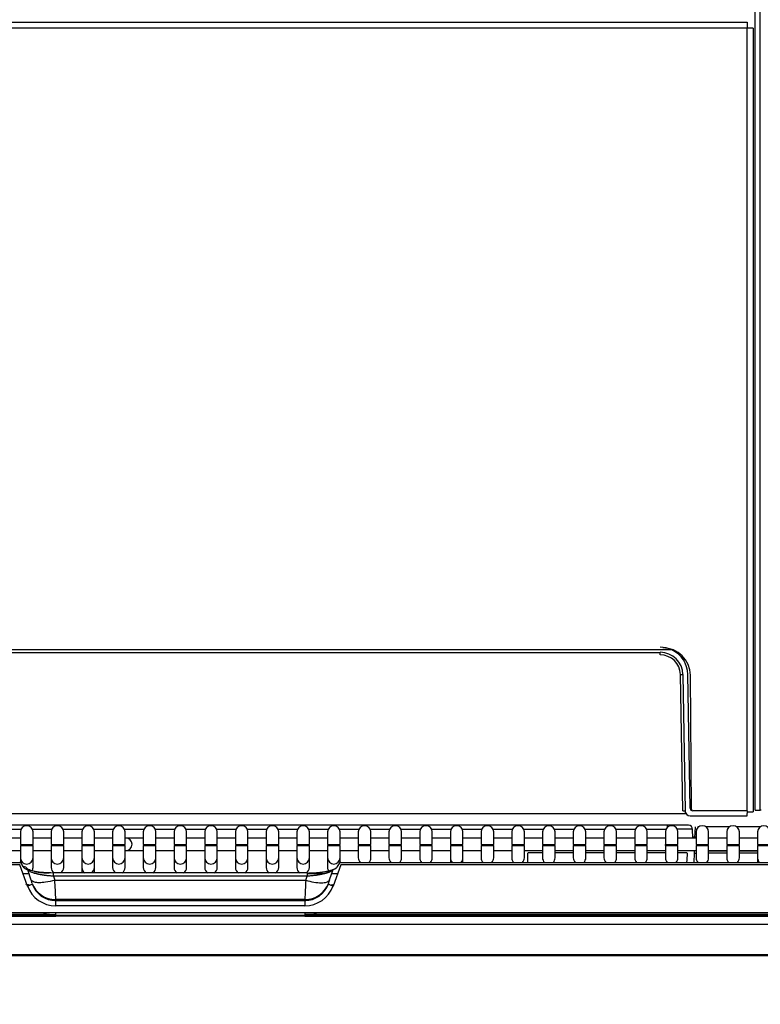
# Model space of a CAD drawing. Header units: millimetres. Extents: x 0 to 287, y 0 to 200.
# Tile 11 of 38: x 76 to 90, y 111 to 131. Entities that reach past the tile are written whole.
import ezdxf
from ezdxf.enums import TextEntityAlignment as Align

# ---------------------------------------------------------------- set-up
doc = ezdxf.new("R2010")
doc.units = ezdxf.units.MM
doc.layers.add('134.133_BW4_CTM-', color=7, linetype='Continuous')
doc.layers.add('Standard', color=7, linetype='Continuous')
doc.styles.add('SEACAD_Arial', font='arial.ttf')
doc.dimstyles.new('ISO', dxfattribs={"dimtxt": 3, "dimasz": 3, "dimexe": 1.5, "dimexo": 0, "dimgap": 0.75, "dimtad": 1, "dimlfac": 10, "dimtxsty": 'SEACAD_Arial', "dimblk1": '_SE_FILLED', "dimblk2": '_SE_FILLED', "dimsah": 1, "dimcen": 1.5, "dimazin": 0, "dimtfac": 0.7, "dimtdec": 3, "dimtmove": 0, "dimatfit": 3, "dimfxl": 1, "dimarcsym": 0})

# ---------------------------------------------------------------- blocks, each defined once
blk = doc.blocks.new('SE1')
at = {"layer": '134.133_BW4_CTM-', "color": 7, "linetype": 'Continuous'}
for p, q in [((90.39, 115.016), (90.39, 153.316)), ((90.49, 115.016), (90.49, 153.316)), ((58.47, 130.686), (90.23, 130.686)), ((90.23, 130.686), (90.23, 130.566)), ((90.23, 130.566), (58.47, 130.566)), ((90.23, 115.006), (90.23, 130.566)), ((90.35, 130.566), (90.23, 130.566)), ((90.35, 130.566), (90.35, 114.986)), ((88.73, 118.205), (59.975, 118.205)), ((60.205, 118.155), (88.499, 118.155)), ((88.499, 118.106), (88.499, 118.155)), ((88.973, 117.986), (88.972, 118.047)), ((88.946, 115.003), (88.899, 117.713)), ((88.949, 117.713), (88.996, 115.003)), ((89.095, 115.055), (89.049, 117.715)), ((89.119, 115.035), (89.099, 117.7)), ((59.706, 114.954), (88.999, 114.954)), ((88.999, 114.954), (88.999, 114.983)), ((90.232, 115.006), (89.145, 115.006)), ((90.23, 114.986), (90.35, 114.986)), ((90.231, 114.905), (90.232, 115.006)), ((90.39, 115.016), (90.49, 115.016)), ((90.507, 115.016), (90.49, 115.016)), ((89.096, 114.905), (90.231, 114.905)), ((88.643, 114.716), (69.497, 114.716)), ((75.397, 114.637), (75.781, 114.637)), ((75.77, 114.584), (75.77, 114.334)), ((76.008, 114.637), (76.392, 114.637)), ((76.02, 114.334), (76.02, 114.584)), ((76.381, 114.584), (76.381, 114.334)), ((76.619, 114.637), (77.003, 114.637)), ((76.631, 114.334), (76.631, 114.584)), ((76.992, 114.584), (76.992, 114.334)), ((77.23, 114.637), (77.614, 114.637)), ((77.242, 114.334), (77.242, 114.584)), ((77.603, 114.584), (77.603, 114.334)), ((77.841, 114.637), (78.225, 114.637)), ((77.853, 114.334), (77.853, 114.584)), ((78.214, 114.584), (78.214, 114.334)), ((78.452, 114.637), (78.836, 114.637)), ((78.464, 114.334), (78.464, 114.584)), ((78.825, 114.584), (78.825, 114.334)), ((79.063, 114.637), (79.447, 114.637)), ((79.075, 114.334), (79.075, 114.584)), ((79.436, 114.584), (79.436, 114.334)), ((79.674, 114.637), (80.058, 114.637)), ((79.686, 114.334), (79.686, 114.584)), ((80.047, 114.584), (80.047, 114.334)), ((80.285, 114.637), (80.669, 114.637)), ((80.297, 114.334), (80.297, 114.584)), ((80.658, 114.584), (80.658, 114.334)), ((80.896, 114.637), (81.28, 114.637)), ((80.908, 114.334), (80.908, 114.584)), ((81.269, 114.584), (81.269, 114.334)), ((81.507, 114.637), (81.891, 114.637)), ((81.519, 114.334), (81.519, 114.584)), ((81.88, 114.584), (81.88, 114.334)), ((82.118, 114.637), (82.502, 114.637)), ((82.13, 114.334), (82.13, 114.584)), ((82.491, 114.584), (82.491, 114.334)), ((82.729, 114.637), (83.113, 114.637)), ((82.741, 114.334), (82.741, 114.584)), ((83.102, 114.584), (83.102, 114.334)), ((83.34, 114.637), (83.724, 114.637)), ((83.352, 114.334), (83.352, 114.584)), ((83.713, 114.584), (83.713, 114.334)), ((83.951, 114.637), (84.335, 114.637)), ((83.963, 114.334), (83.963, 114.584)), ((84.324, 114.584), (84.324, 114.334)), ((84.562, 114.637), (84.946, 114.637)), ((84.574, 114.334), (84.574, 114.584)), ((84.935, 114.584), (84.935, 114.334)), ((85.173, 114.637), (85.557, 114.637)), ((85.185, 114.334), (85.185, 114.584)), ((85.546, 114.584), (85.546, 114.334)), ((85.784, 114.637), (86.168, 114.637)), ((85.796, 114.334), (85.796, 114.584)), ((86.157, 114.584), (86.157, 114.334)), ((86.395, 114.637), (86.779, 114.637)), ((86.407, 114.334), (86.407, 114.584)), ((86.768, 114.584), (86.768, 114.334)), ((87.006, 114.637), (87.39, 114.637)), ((87.018, 114.334), (87.018, 114.584)), ((87.379, 114.584), (87.379, 114.334)), ((87.617, 114.637), (88.001, 114.637)), ((87.629, 114.334), (87.629, 114.584)), ((87.99, 114.584), (87.99, 114.334)), ((88.228, 114.637), (88.612, 114.637)), ((88.24, 114.334), (88.24, 114.584)), ((88.601, 114.584), (88.601, 114.334)), ((88.643, 114.678), (88.643, 114.716)), ((89.062, 114.716), (88.643, 114.716)), ((88.851, 114.334), (88.851, 114.584)), ((89.145, 114.464), (89.142, 114.637)), ((89.19, 114.464), (89.198, 114.687)), ((89.212, 114.584), (89.212, 114.334)), ((89.264, 114.686), (89.248, 114.686)), ((89.248, 114.686), (89.248, 114.672)), ((89.875, 114.686), (89.41, 114.686)), ((89.462, 114.334), (89.462, 114.584)), ((89.823, 114.584), (89.823, 114.334)), ((90.486, 114.686), (90.021, 114.686)), ((90.073, 114.334), (90.073, 114.584)), ((90.434, 114.584), (90.434, 114.334)), ((75.77, 114.464), (75.409, 114.464)), ((76.381, 114.464), (76.02, 114.464)), ((76.992, 114.464), (76.631, 114.464)), ((77.603, 114.464), (77.242, 114.464)), ((77.867, 114.464), (77.853, 114.464)), ((78.214, 114.464), (77.867, 114.464)), ((78.825, 114.464), (78.464, 114.464)), ((79.436, 114.464), (79.075, 114.464)), ((80.047, 114.464), (79.686, 114.464)), ((80.658, 114.464), (80.297, 114.464)), ((81.269, 114.464), (80.908, 114.464)), ((81.88, 114.464), (81.519, 114.464)), ((82.491, 114.464), (82.13, 114.464)), ((83.102, 114.464), (82.741, 114.464)), ((83.713, 114.464), (83.352, 114.464)), ((84.324, 114.464), (83.963, 114.464)), ((84.935, 114.464), (84.574, 114.464)), ((85.546, 114.464), (85.185, 114.464)), ((86.157, 114.464), (85.796, 114.464)), ((86.768, 114.464), (86.407, 114.464)), ((87.379, 114.464), (87.018, 114.464)), ((87.99, 114.464), (87.629, 114.464)), ((88.601, 114.464), (88.24, 114.464)), ((89.212, 114.464), (88.851, 114.464)), ((89.145, 114.486), (89.212, 114.486)), ((89.823, 114.464), (89.462, 114.464)), ((90.434, 114.464), (90.073, 114.464)), ((75.409, 114.214), (75.77, 114.214)), ((75.77, 114.334), (76.02, 114.334)), ((75.77, 114.314), (76.02, 114.314)), ((75.77, 114.314), (75.77, 114.068)), ((76.02, 114.068), (76.02, 114.314)), ((76.02, 114.214), (76.381, 114.214)), ((76.381, 114.334), (76.631, 114.334)), ((76.381, 114.314), (76.631, 114.314)), ((76.381, 114.314), (76.381, 114.068)), ((76.631, 114.068), (76.631, 114.314)), ((76.631, 114.214), (76.992, 114.214)), ((76.992, 114.334), (77.242, 114.334)), ((76.992, 114.314), (77.242, 114.314)), ((76.992, 114.314), (76.992, 114.068)), ((77.242, 114.068), (77.242, 114.314)), ((77.242, 114.214), (77.603, 114.214)), ((77.603, 114.334), (77.853, 114.334)), ((77.603, 114.314), (77.853, 114.314)), ((77.603, 114.314), (77.603, 114.068)), ((77.853, 114.068), (77.853, 114.314)), ((77.853, 114.214), (77.867, 114.214)), ((77.867, 114.214), (78.214, 114.214)), ((78.214, 114.334), (78.464, 114.334)), ((78.214, 114.314), (78.464, 114.314)), ((78.214, 114.314), (78.214, 114.068)), ((78.464, 114.068), (78.464, 114.314)), ((78.464, 114.214), (78.825, 114.214)), ((78.825, 114.334), (79.075, 114.334)), ((78.825, 114.314), (79.075, 114.314)), ((78.825, 114.314), (78.825, 114.068)), ((79.075, 114.068), (79.075, 114.314)), ((79.075, 114.214), (79.436, 114.214)), ((79.436, 114.334), (79.686, 114.334)), ((79.436, 114.314), (79.686, 114.314)), ((79.436, 114.314), (79.436, 114.068)), ((79.686, 114.068), (79.686, 114.314)), ((79.686, 114.214), (80.047, 114.214)), ((80.047, 114.334), (80.297, 114.334)), ((80.047, 114.314), (80.297, 114.314)), ((80.047, 114.314), (80.047, 114.068)), ((80.297, 114.068), (80.297, 114.314)), ((80.297, 114.214), (80.658, 114.214)), ((80.658, 114.334), (80.908, 114.334)), ((80.658, 114.314), (80.908, 114.314)), ((80.658, 114.314), (80.658, 114.068)), ((80.908, 114.068), (80.908, 114.314)), ((80.908, 114.214), (81.269, 114.214)), ((81.269, 114.334), (81.519, 114.334)), ((81.269, 114.314), (81.519, 114.314)), ((81.269, 114.314), (81.269, 114.068)), ((81.519, 114.068), (81.519, 114.314)), ((81.519, 114.214), (81.88, 114.214)), ((81.88, 114.334), (82.13, 114.334)), ((81.88, 114.314), (82.13, 114.314)), ((81.88, 114.314), (81.88, 114.068)), ((82.13, 114.068), (82.13, 114.314)), ((82.13, 114.214), (82.491, 114.214)), ((82.491, 114.334), (82.741, 114.334)), ((82.491, 114.314), (82.741, 114.314)), ((82.491, 114.314), (82.491, 114.068)), ((82.741, 114.068), (82.741, 114.314)), ((82.741, 114.214), (83.102, 114.214)), ((83.102, 114.334), (83.352, 114.334)), ((83.102, 114.314), (83.352, 114.314)), ((83.102, 114.314), (83.102, 114.068)), ((83.352, 114.068), (83.352, 114.314)), ((83.352, 114.214), (83.713, 114.214)), ((83.713, 114.334), (83.963, 114.334)), ((83.713, 114.314), (83.963, 114.314)), ((83.713, 114.314), (83.713, 114.068)), ((83.963, 114.068), (83.963, 114.314)), ((83.963, 114.214), (84.324, 114.214)), ((84.324, 114.334), (84.574, 114.334)), ((84.324, 114.314), (84.574, 114.314)), ((84.324, 114.314), (84.324, 114.068)), ((84.574, 114.068), (84.574, 114.314)), ((84.574, 114.214), (84.935, 114.214)), ((84.935, 114.334), (85.185, 114.334)), ((84.935, 114.314), (85.185, 114.314)), ((84.935, 114.314), (84.935, 114.068)), ((85.185, 114.068), (85.185, 114.314)), ((85.185, 114.214), (85.546, 114.214)), ((85.546, 114.334), (85.796, 114.334)), ((85.546, 114.314), (85.796, 114.314)), ((85.546, 114.314), (85.546, 114.068)), ((85.796, 114.068), (85.796, 114.314)), ((85.796, 114.214), (86.157, 114.214)), ((86.157, 114.166), (85.864, 114.166)), ((86.157, 114.334), (86.407, 114.334)), ((86.157, 114.314), (86.407, 114.314)), ((86.157, 114.314), (86.157, 114.068)), ((86.407, 114.068), (86.407, 114.314)), ((86.407, 114.214), (86.768, 114.214)), ((86.768, 114.166), (86.407, 114.166)), ((86.768, 114.334), (87.018, 114.334)), ((86.768, 114.314), (87.018, 114.314)), ((86.768, 114.314), (86.768, 114.068)), ((87.018, 114.068), (87.018, 114.314)), ((87.018, 114.214), (87.379, 114.214)), ((87.379, 114.166), (87.018, 114.166)), ((87.379, 114.334), (87.629, 114.334)), ((87.379, 114.314), (87.629, 114.314)), ((87.379, 114.314), (87.379, 114.068)), ((87.629, 114.068), (87.629, 114.314)), ((87.629, 114.214), (87.99, 114.214)), ((87.99, 114.166), (87.629, 114.166)), ((87.99, 114.334), (88.24, 114.334)), ((87.99, 114.314), (88.24, 114.314)), ((87.99, 114.314), (87.99, 114.068)), ((88.24, 114.068), (88.24, 114.314)), ((88.24, 114.214), (88.601, 114.214)), ((88.601, 114.166), (88.24, 114.166)), ((88.601, 114.314), (88.601, 114.334)), ((88.601, 114.334), (88.851, 114.334)), ((88.601, 114.314), (88.851, 114.314)), ((88.601, 114.314), (88.601, 114.068)), ((88.851, 114.068), (88.851, 114.314)), ((88.851, 114.214), (89.212, 114.214)), ((89.035, 114.166), (88.851, 114.166)), ((89.173, 113.98), (89.18, 114.162)), ((89.18, 114.162), (89.182, 114.214)), ((89.212, 114.334), (89.462, 114.334)), ((89.212, 114.314), (89.462, 114.314)), ((89.212, 114.314), (89.212, 114.068)), ((89.462, 114.068), (89.462, 114.314)), ((89.462, 114.214), (89.823, 114.214)), ((89.462, 114.211), (89.823, 114.211)), ((89.823, 114.161), (89.462, 114.161)), ((89.823, 114.334), (90.073, 114.334)), ((89.823, 114.314), (90.073, 114.314)), ((89.823, 114.314), (89.823, 114.068)), ((90.073, 114.068), (90.073, 114.314)), ((90.073, 114.214), (90.434, 114.214)), ((90.073, 114.211), (90.434, 114.211)), ((90.434, 114.161), (90.073, 114.161)), ((90.434, 114.334), (90.684, 114.334)), ((90.434, 114.314), (90.684, 114.314)), ((90.434, 114.314), (90.434, 114.068)), ((58.665, 113.98), (75.755, 113.98)), ((75.77, 114.068), (75.77, 113.979)), ((75.77, 113.979), (75.82, 113.896)), ((76.02, 113.877), (76.02, 114.068)), ((76.381, 114.068), (76.381, 113.877)), ((76.631, 113.877), (76.631, 114.068)), ((76.992, 114.068), (76.992, 113.877)), ((77.242, 113.877), (77.242, 114.068)), ((77.603, 114.068), (77.603, 113.877)), ((77.853, 113.877), (77.853, 114.068)), ((78.214, 114.068), (78.214, 113.877)), ((78.464, 113.877), (78.464, 114.068)), ((78.825, 114.068), (78.825, 113.877)), ((79.075, 113.877), (79.075, 114.068)), ((79.436, 114.068), (79.436, 113.877)), ((79.686, 113.877), (79.686, 114.068)), ((80.047, 114.068), (80.047, 113.877)), ((80.297, 113.877), (80.297, 114.068)), ((80.658, 114.068), (80.658, 113.877)), ((80.908, 113.877), (80.908, 114.068)), ((81.269, 114.068), (81.269, 113.877)), ((81.519, 113.877), (81.519, 114.068)), ((81.88, 114.068), (81.88, 113.877)), ((82.08, 113.896), (82.13, 113.979)), ((82.13, 113.979), (82.13, 114.068)), ((82.145, 113.98), (99.235, 113.98)), ((84.324, 114.068), (84.324, 113.98)), ((84.574, 113.98), (84.574, 114.068)), ((90.434, 114.068), (90.434, 113.98)), ((75.755, 113.929), (58.665, 113.929)), ((75.909, 113.509), (75.755, 113.929)), ((75.984, 113.626), (75.914, 113.834)), ((81.479, 113.771), (76.421, 113.771)), ((76.426, 113.705), (76.426, 113.771)), ((76.992, 113.877), (76.992, 113.771)), ((77.242, 113.771), (77.242, 113.877)), ((81.473, 113.771), (81.473, 113.705)), ((81.986, 113.834), (81.915, 113.626)), ((82.145, 113.929), (81.99, 113.509)), ((99.235, 113.929), (82.145, 113.929)), ((75.942, 113.75), (75.821, 113.75)), ((81.473, 113.705), (76.426, 113.705)), ((76.426, 113.705), (76.453, 113.626)), ((76.453, 113.626), (81.446, 113.626)), ((81.446, 113.626), (81.473, 113.705)), ((81.802, 113.75), (81.473, 113.75)), ((82.079, 113.75), (81.957, 113.75)), ((76.472, 113.241), (76.472, 113.219)), ((81.428, 113.241), (76.472, 113.241)), ((76.472, 113.219), (81.428, 113.219)), ((76.472, 113.115), (76.472, 113.219)), ((81.428, 113.219), (81.428, 113.241)), ((81.428, 113.219), (81.428, 113.115)), ((99.5, 112.978), (58.4, 112.978)), ((81.428, 113.115), (76.472, 113.115)), ((76.472, 112.94), (76.472, 112.986)), ((81.428, 112.978), (81.428, 112.94)), ((99.5, 112.922), (58.4, 112.922)), ((76.348, 112.944), (58.531, 112.944)), ((58.531, 112.913), (76.348, 112.913)), ((76.348, 112.913), (76.472, 112.913)), ((81.428, 112.913), (76.472, 112.913)), ((81.55, 112.944), (81.428, 112.94)), ((81.428, 112.913), (81.55, 112.913)), ((99.368, 112.944), (81.55, 112.944)), ((81.55, 112.913), (99.368, 112.913)), ((95.481, 112.745), (62.413, 112.745)), ((60.054, 112.145), (97.845, 112.145)), ((97.845, 112.119), (60.054, 112.119))]:
    blk.add_line(p, q, dxfattribs=at)
for centre, radius, start, end in [((88.496, 117.691), 0.565, 65.5467, 89.6702), ((88.499, 117.705), 0.451, 1.0628, 89.9372), ((88.499, 117.706), 0.4, 1, 90), ((88.549, 117.696), 0.55, 0.4394, 90), ((88.499, 117.706), 0.55, 1, 65.2169), ((88.92, 118.668), 0.955, 268.7507, 271.7493), ((89.07, 121.589), 6.636, 269.3867, 269.5041), ((89.145, 115.056), 0.05, 181, 270), ((89.169, 115.036), 0.05, 180.4394, 211.9552), ((75.895, 114.584), 0.125, 0, 180), ((76.506, 114.584), 0.125, 0, 180), ((77.117, 114.584), 0.125, 0, 180), ((77.728, 114.584), 0.125, 0, 180), ((78.339, 114.584), 0.125, 0, 180), ((78.95, 114.584), 0.125, 0, 180), ((79.561, 114.584), 0.125, 0, 180), ((80.172, 114.584), 0.125, 0, 180), ((80.783, 114.584), 0.125, 0, 180), ((81.394, 114.584), 0.125, 0, 180), ((82.005, 114.584), 0.125, 0, 180), ((82.616, 114.584), 0.125, 0, 180), ((83.227, 114.584), 0.125, 0, 180), ((83.838, 114.584), 0.125, 0, 180), ((84.449, 114.584), 0.125, 0, 180), ((85.06, 114.584), 0.125, 0, 180), ((85.671, 114.584), 0.125, 0, 180), ((86.282, 114.584), 0.125, 0, 180), ((86.893, 114.584), 0.125, 0, 180), ((87.504, 114.584), 0.125, 0, 180), ((88.115, 114.584), 0.125, 0, 180), ((88.726, 114.584), 0.125, 0, 180), ((88.892, 80.246), 34.392, 89.5836, 90.0889), ((89.062, 114.636), 0.08, 1, 90), ((89.337, 114.584), 0.125, 0, 180), ((89.948, 114.584), 0.125, 0, 180), ((90.559, 114.584), 0.125, 0, 180), ((77.867, 114.339), 0.125, 270, 90), ((-21.393, 113.978), 107.257, 0.00151, 0.10016), ((100.542, 113.393), 11.533, 176.1601, 177.0839), ((75.825, 113.803), 0.0939, 19.5066, 93.2203), ((75.617, 113.486), 0.393, 11.1933, 20.948), ((76.47, 113.74), 0.5, 200.9044, 270.238), ((62.11, 112.744), 14.371, 1.9791, 3.5186), ((95.761, 112.746), 14.341, 176.4798, 178.0225), ((81.43, 113.74), 0.5, 269.762, 339.0956), ((82.283, 113.486), 0.393, 159.0521, 168.8066), ((75.722, 114.087), 0.607, 288.0015, 297.6151), ((76.473, 113.716), 0.6, 200.092, 269.9014), ((76.473, 113.719), 0.5, 199.9273, 269.8382), ((81.426, 113.719), 0.5, 270.1618, 340.0727), ((81.427, 113.716), 0.6, 270.1052, 339.9015), ((82.178, 114.087), 0.607, 242.3849, 251.9985), ((62.405, 112.727), 14.069, 1.9629, 2.0568), ((95.494, 112.727), 14.069, 177.9432, 178.0338), ((76.474, 113.735), 0.801, 252.3991, 261.006), ((81.427, 113.734), 0.8, 278.8961, 287.1086), ((76.471, 114.966), 2.026, 266.5206, 270.012)]:
    blk.add_arc(centre, radius, start, end, dxfattribs=at)
for centre, major_axis, ratio, start_param, end_param in [((88.996, 115.004), (-0.05, -0.0009), 0.013088, 0, 1.570568), ((89.096, 115.005), (-0.1, 0), 0.999914, 0.017587, 1.570577), ((89.43, 114.161), (0.25, -0.002), 0.000122, 3.141589, 3.653172), ((75.761, 113.966), (0.0536, -0.0016), 0.252043, 1.412181, 1.690044), ((75.895, 114.068), (0.125, 0), 0.984808, 3.141593, 6.283185), ((76.506, 114.068), (0.125, 0), 0.984808, 3.141593, 6.283185), ((77.117, 114.068), (0.125, 0), 0.984808, 3.141593, 6.283185), ((77.728, 114.068), (0.125, 0), 0.984808, 3.141593, 6.283185), ((78.339, 114.068), (0.125, 0), 0.984808, 3.141593, 6.283185), ((78.95, 114.068), (0.125, 0), 0.984808, 3.141593, 6.283185), ((79.561, 114.068), (0.125, 0), 0.984808, 3.141593, 6.283185), ((80.172, 114.068), (0.125, 0), 0.984808, 3.141593, 6.283185), ((80.783, 114.068), (0.125, 0), 0.984808, 3.141593, 6.283185), ((81.394, 114.068), (0.125, 0), 0.984808, 3.141593, 6.283185), ((82.005, 114.068), (0.125, 0), 0.984808, 3.141593, 6.283185), ((82.139, 113.966), (0.0536, 0.0016), 0.252043, 1.451548, 1.729412), ((82.616, 114.068), (0.125, 0), 0.984808, 3.141593, 3.941178), ((82.616, 114.068), (0.125, 0), 0.984808, 5.4836, 6.283185), ((83.227, 114.068), (0.125, 0), 0.984808, 3.141593, 3.941178), ((83.227, 114.068), (0.125, 0), 0.984808, 5.4836, 6.283185), ((83.838, 114.068), (0.125, 0), 0.984808, 3.141593, 3.941178), ((83.838, 114.068), (0.125, 0), 0.984808, 5.4836, 6.283185), ((84.449, 114.068), (0.125, 0), 0.984808, 3.141593, 3.941178), ((84.449, 114.068), (0.125, 0), 0.984808, 5.4836, 6.283185), ((85.06, 114.068), (0.125, 0), 0.984808, 3.141593, 3.941178), ((85.06, 114.068), (0.125, 0), 0.984808, 5.4836, 6.283185), ((85.671, 114.068), (0.125, 0), 0.984808, 3.141593, 3.941178), ((85.671, 114.068), (0.125, 0), 0.984808, 5.4836, 6.283185), ((86.282, 114.068), (0.125, 0), 0.984808, 3.141593, 3.941178), ((86.282, 114.068), (0.125, 0), 0.984808, 5.4836, 6.283185), ((86.893, 114.068), (-0.125, 0), 0.984808, 0, 0.799586), ((86.893, 114.068), (-0.125, 0), 0.984808, 2.342007, 3.141593), ((87.504, 114.068), (-0.125, 0), 0.984808, 0, 0.799586), ((87.504, 114.068), (-0.125, 0), 0.984808, 2.342007, 3.141593), ((88.115, 114.068), (-0.125, 0), 0.984808, 0, 0.799586), ((88.115, 114.068), (-0.125, 0), 0.984808, 2.342007, 3.141593), ((88.726, 114.068), (-0.125, 0), 0.984808, 0, 0.799586), ((88.726, 114.068), (-0.125, 0), 0.984808, 2.342007, 3.141593), ((89.337, 114.068), (-0.125, 0), 0.984808, 0, 0.799586), ((89.337, 114.068), (-0.125, 0), 0.984808, 2.337863, 3.141593), ((89.948, 114.068), (-0.125, 0), 0.984808, 0, 0.799586), ((89.948, 114.068), (-0.125, 0), 0.984808, 2.342007, 3.141593), ((90.559, 114.068), (-0.125, 0), 0.984808, 0, 0.799586), ((75.895, 113.877), (-0.125, 0), 0.984808, 2.600392, 3.141593), ((76.506, 113.877), (-0.125, 0), 0.984808, 0, 1.0317), ((76.506, 113.877), (-0.125, 0), 0.984808, 2.109893, 3.141593), ((77.117, 113.877), (0.125, 0), 0.984808, 3.141593, 4.173292), ((77.117, 113.877), (0.125, 0), 0.984808, 5.251486, 6.283185), ((77.728, 113.877), (-0.125, 0), 0.984808, 0, 1.0317), ((77.728, 113.877), (-0.125, 0), 0.984808, 2.109893, 3.141593), ((78.339, 113.877), (-0.125, 0), 0.984808, 0, 1.0317), ((78.339, 113.877), (-0.125, 0), 0.984808, 2.109893, 3.141593), ((78.95, 113.877), (-0.125, 0), 0.984808, 0, 1.0317), ((78.95, 113.877), (-0.125, 0), 0.984808, 2.109893, 3.141593), ((79.561, 113.877), (-0.125, 0), 0.984808, 0, 1.0317), ((79.561, 113.877), (-0.125, 0), 0.984808, 2.109893, 3.141593), ((80.172, 113.877), (-0.125, 0), 0.984808, 0, 1.0317), ((80.172, 113.877), (-0.125, 0), 0.984808, 2.109893, 3.141593), ((80.783, 113.877), (0.125, 0), 0.984808, 3.141593, 4.173292), ((80.783, 113.877), (0.125, 0), 0.984808, 5.251486, 6.283185), ((81.394, 113.877), (0.125, 0), 0.984808, 3.141593, 4.173292), ((81.394, 113.877), (0.125, 0), 0.984808, 5.251486, 6.283185), ((82.005, 113.877), (0.125, 0), 0.984808, 3.141593, 3.703303)]:
    blk.add_ellipse(centre, major_axis=major_axis, ratio=ratio, start_param=start_param, end_param=end_param, dxfattribs=at)
for points, degree, knots in [([(75.82, 113.896), (75.836, 113.869), (75.889, 113.845), (75.899, 113.841), (75.91, 113.837)], 2, [0, 0, 0, 0.25, 0.25, 0.2965703, 0.2965703, 0.2965703]), ([(76.426, 113.768), (76.353, 113.769), (76.231, 113.772), (76.058, 113.794), (75.936, 113.828), (75.908, 113.853), (75.893, 113.867)], 3, [0, 0, 0, 0, 0.262853, 0.516156, 0.761008, 1, 1, 1, 1]), ([(76.426, 113.705), (76.418, 113.706), (76.403, 113.706), (76.379, 113.708), (76.356, 113.71), (76.333, 113.712), (76.312, 113.714), (76.29, 113.716), (76.27, 113.719), (76.25, 113.721), (76.23, 113.724), (76.211, 113.727), (76.193, 113.73), (76.176, 113.733), (76.159, 113.736), (76.144, 113.739), (76.128, 113.742), (76.114, 113.746), (76.1, 113.749), (76.079, 113.754), (76.052, 113.761), (76.021, 113.771), (75.993, 113.781), (75.97, 113.791), (75.95, 113.802), (75.934, 113.813), (75.921, 113.823), (75.916, 113.83), (75.914, 113.834)], 3, [0, 0, 0, 0, 0.033502, 0.066392, 0.098669, 0.130336, 0.161394, 0.191844, 0.221687, 0.250925, 0.27956, 0.307594, 0.335028, 0.361864, 0.388104, 0.413751, 0.438807, 0.463274, 0.487156, 0.510456, 0.574361, 0.637368, 0.699533, 0.760921, 0.821593, 0.881618, 0.941063, 1, 1, 1, 1]), ([(76.046, 113.8), (76.121, 113.785), (76.212, 113.777), (76.277, 113.771), (76.344, 113.769)], 2, [0.530707, 0.530707, 0.530707, 0.75, 0.75, 0.9063299, 0.9063299, 0.9063299]), ([(81.473, 113.768), (81.584, 113.768), (81.688, 113.777), (81.791, 113.786), (81.874, 113.804), (81.957, 113.822), (82.01, 113.845), (82.063, 113.869), (82.08, 113.896)], 2, [0, 0, 0, 0.25, 0.25, 0.5, 0.5, 0.75, 0.75, 1, 1, 1]), ([(81.986, 113.834), (81.985, 113.832), (81.983, 113.829), (81.978, 113.823), (81.972, 113.818), (81.966, 113.813), (81.958, 113.807), (81.95, 113.802), (81.94, 113.797), (81.93, 113.791), (81.918, 113.786), (81.906, 113.781), (81.893, 113.776), (81.878, 113.771), (81.863, 113.766), (81.847, 113.761), (81.831, 113.757), (81.81, 113.751), (81.786, 113.745), (81.756, 113.739), (81.723, 113.733), (81.688, 113.727), (81.65, 113.721), (81.609, 113.716), (81.566, 113.712), (81.52, 113.708), (81.489, 113.706), (81.473, 113.705)], 3, [0, 0, 0, 0, 0.029404, 0.058928, 0.088581, 0.118372, 0.148309, 0.178401, 0.208657, 0.239085, 0.269693, 0.300489, 0.331482, 0.362679, 0.394087, 0.425715, 0.457569, 0.489656, 0.536802, 0.586296, 0.638159, 0.692411, 0.749067, 0.808142, 0.869649, 0.933598, 1, 1, 1, 1]), ([(76.453, 113.626), (76.394, 113.608), (76.283, 113.582), (76.141, 113.571), (76.033, 113.583), (75.994, 113.609), (75.984, 113.626)], 3, [0, 0, 0, 0, 0.293424, 0.503012, 0.7126, 1, 1, 1, 1]), ([(81.446, 113.626), (81.502, 113.61), (81.557, 113.597), (81.661, 113.579), (81.71, 113.574), (81.795, 113.574), (81.831, 113.579), (81.886, 113.597), (81.906, 113.61), (81.915, 113.626)], 3, [0, 0, 0, 0, 0.25, 0.25, 0.5, 0.5, 0.75, 0.75, 1, 1, 1, 1])]:
    blk.add_open_spline(points, degree=degree, knots=knots, dxfattribs=at)
for points in [[(75.948, 113.526), (75.923, 113.531), (75.9, 113.537), (75.877, 113.543)], [(82.013, 113.541), (81.993, 113.535), (81.972, 113.53), (81.951, 113.525)]]:
    blk.add_open_spline(points, degree=3, dxfattribs=at)
blk = doc.blocks.new('DMBLK16')
at = {"layer": 'Standard', "linetype": 'Continuous'}
for points in [[(33.36, 92.857), (33.36, 93.857), (30.36, 93.357)], [(113.56, 92.857), (116.56, 93.357), (113.56, 93.857)]]:
    blk.add_hatch(color=7, dxfattribs=at).paths.add_polyline_path(points)
at = {"layer": 'Standard', "color": 7, "linetype": 'Continuous'}
for p, q in [((30.36, 114.986), (30.36, 91.857)), ((116.56, 110.956), (116.56, 91.857)), ((30.36, 93.357), (116.56, 93.357))]:
    blk.add_line(p, q, dxfattribs=at)
at = {"layer": 'Standard', "color": 7, "linetype": 'Continuous', "style": 'SEACAD_Arial'}
blk.add_text('862', height=3, dxfattribs=at).set_placement((69.938, 97.107), align=Align.TOP_LEFT)
blk = doc.blocks.new('_SE_FILLED')
at = {"color": 0}
blk.add_line((0, 0), (-1, 0), dxfattribs=at)
blk.add_solid([(0, 0), (-1, -0.1665), (-1, 0.1665), (0, 0)], dxfattribs=at)

msp = doc.modelspace()

# ---------------------------------------------------------------- block references
at = {"layer": 'Standard'}
msp.add_blockref('SE1', (0, 0), dxfattribs=at)

# ---------------------------------------------------------------- dimensions: what is measured, and where the dimension line sits
at = {"layer": 'Standard', "color": 7, "linetype": 'Continuous'}
dim = msp.add_linear_dim(base=(116.5598, 93.3575), p1=(30.3598, 114.9857), p2=(116.5598, 110.9557), text='\\A1;<>', dimstyle='ISO', dxfattribs=at)
dim.commit()
dim.dimension.update_dxf_attribs({"geometry": 'DMBLK16', "text_midpoint": (73.4598, 93.3575), "dimtype": 160})

doc.saveas('drawing.dxf')
